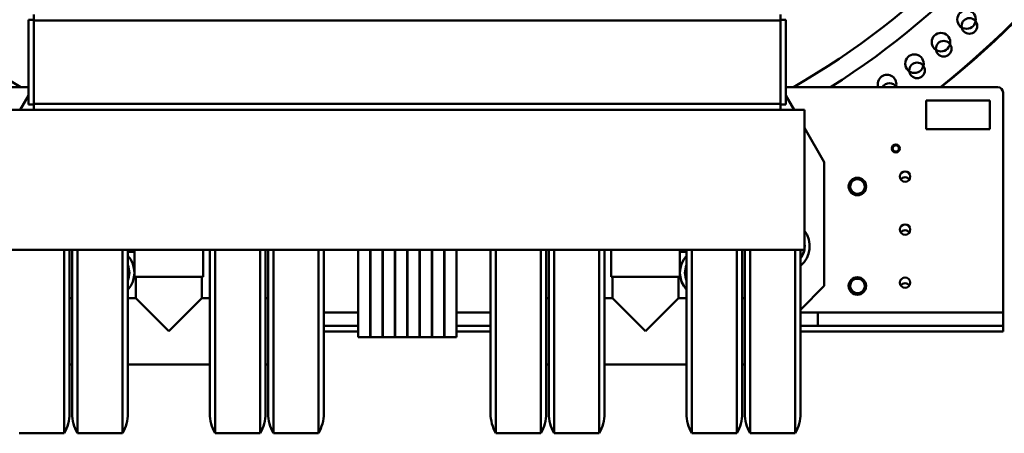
# Model space of a CAD drawing. Header units: millimetres. Extents: x -428974 to 63075, y -12164 to 49045.
# Tile 87 of 131: x 52152 to 55870, y 23185 to 24745. Entities that reach past the tile are written whole.
import ezdxf

# ---------------------------------------------------------------- set-up
doc = ezdxf.new("R2010")
doc.units = ezdxf.units.MM
doc.header["$LTSCALE"] = 75
doc.layers.add('Visible (ISO)', color=7, linetype='Continuous', lineweight=50)

msp = doc.modelspace()

# ---------------------------------------------------------------- linework, layer by layer
at = {"layer": 'Visible (ISO)'}
for p, q in [((52205.4548, 24742.18), (52205.4548, 24764.68)), ((55025.4548, 24742.18), (55025.4548, 24764.68)), ((52185.4548, 24744.68), (52205.4548, 24744.68)), ((52185.4548, 24424.68), (52185.4548, 24744.68)), ((52205.4548, 24424.68), (52205.4548, 24744.68)), ((55025.4548, 24742.18), (52205.4548, 24742.18)), ((55025.4548, 24744.68), (55045.4548, 24744.68)), ((55025.4548, 24424.68), (55025.4548, 24744.68)), ((55045.4548, 24424.68), (55045.4548, 24744.68)), ((52185.4548, 24490.354), (51385.4548, 24490.354)), ((55045.4548, 24490.354), (55845.4548, 24490.354)), ((55865.4548, 24470.354), (55865.4548, 23640.354)), ((52185.4548, 24458.4886), (52154.3884, 24404.68)), ((55025.4548, 24427.18), (52205.4548, 24427.18)), ((52205.4548, 24404.68), (52205.4548, 24427.18)), ((55025.4548, 24404.68), (55025.4548, 24427.18)), ((55076.5213, 24404.68), (55045.4548, 24458.4886)), ((55574.6262, 24331.9756), (55574.6262, 24440.354)), ((55574.6262, 24440.354), (55815.4548, 24440.354)), ((55815.4548, 24440.354), (55815.4548, 24331.9756)), ((52115.4548, 24404.68), (55115.4548, 24404.68)), ((52185.4548, 24424.68), (52205.4548, 24424.68)), ((55025.4548, 24424.68), (55045.4548, 24424.68)), ((55115.4548, 24404.68), (55115.4548, 23876.68)), ((55190.4548, 24207.3413), (55115.4548, 24337.2451)), ((55815.4548, 24331.9756), (55574.6262, 24331.9756)), ((55190.4548, 23740.354), (55190.4548, 24207.3413)), ((52115.4548, 23876.68), (53477.4548, 23876.68)), ((52320.4548, 23876.68), (52320.4548, 23184.68)), ((52340.551, 23259.68), (52340.551, 23876.68)), ((52350.3586, 23876.68), (52350.3586, 23259.68)), ((52370.4548, 23876.68), (52370.4548, 23184.68)), ((52540.4548, 23876.68), (52540.4548, 23184.68)), ((52560.551, 23259.68), (52560.551, 23876.68)), ((52560.551, 23869.68), (52585.4548, 23869.68)), ((52585.4548, 23876.68), (52585.4548, 23774.68)), ((52845.4548, 23876.68), (52845.4548, 23774.68)), ((52870.3586, 23876.68), (52870.3586, 23259.68)), ((52890.4548, 23876.68), (52890.4548, 23184.68)), ((53060.4548, 23876.68), (53060.4548, 23184.68)), ((53080.551, 23259.68), (53080.551, 23876.68)), ((53090.3586, 23876.68), (53090.3586, 23259.68)), ((53110.4548, 23876.68), (53110.4548, 23184.68)), ((53280.4548, 23876.68), (53280.4548, 23184.68)), ((53300.551, 23259.68), (53300.551, 23876.68)), ((53430.9548, 23546.68), (53430.9548, 23876.68)), ((53475.9548, 23876.68), (53475.9548, 23546.68)), ((53477.4548, 23876.68), (53477.4548, 23736.68)), ((53477.4548, 23876.68), (53522.4548, 23876.68)), ((53570.4548, 23876.68), (53522.4548, 23876.68)), ((53522.4548, 23736.68), (53522.4548, 23876.68)), ((53523.9548, 23546.68), (53523.9548, 23876.68)), ((53568.9548, 23876.68), (53568.9548, 23546.68)), ((53570.4548, 23876.68), (53570.4548, 23736.68)), ((53570.4548, 23876.68), (53615.4548, 23876.68)), ((53663.4548, 23876.68), (53615.4548, 23876.68)), ((53615.4548, 23736.68), (53615.4548, 23876.68)), ((53616.9548, 23546.68), (53616.9548, 23876.68)), ((53661.9548, 23876.68), (53661.9548, 23546.68)), ((53663.4548, 23876.68), (53663.4548, 23736.68)), ((53663.4548, 23876.68), (53708.4548, 23876.68)), ((53756.4548, 23876.68), (53708.4548, 23876.68)), ((53708.4548, 23736.68), (53708.4548, 23876.68)), ((53709.9548, 23546.68), (53709.9548, 23876.68)), ((53754.9548, 23876.68), (53754.9548, 23546.68)), ((53756.4548, 23876.68), (53756.4548, 23736.68)), ((53756.4548, 23876.68), (53801.4548, 23876.68)), ((53801.4548, 23876.68), (55115.4548, 23876.68)), ((53801.4548, 23736.68), (53801.4548, 23876.68)), ((53930.3586, 23876.68), (53930.3586, 23259.68)), ((53950.4548, 23876.68), (53950.4548, 23184.68)), ((54120.4548, 23876.68), (54120.4548, 23184.68)), ((54140.551, 23259.68), (54140.551, 23876.68)), ((54150.3586, 23876.68), (54150.3586, 23259.68)), ((54170.4548, 23876.68), (54170.4548, 23184.68)), ((54340.4548, 23876.68), (54340.4548, 23184.68)), ((54360.551, 23259.68), (54360.551, 23876.68)), ((54385.4548, 23876.68), (54385.4548, 23774.68)), ((54645.4548, 23876.68), (54645.4548, 23774.68)), ((54670.3586, 23869.68), (54645.4548, 23869.68)), ((54670.3586, 23876.68), (54670.3586, 23259.68)), ((54690.4548, 23876.68), (54690.4548, 23184.68)), ((54860.4548, 23876.68), (54860.4548, 23184.68)), ((54880.551, 23259.68), (54880.551, 23876.68)), ((54890.3586, 23876.68), (54890.3586, 23259.68)), ((54910.4548, 23876.68), (54910.4548, 23184.68)), ((55080.4548, 23876.68), (55080.4548, 23184.68)), ((55100.551, 23259.68), (55100.551, 23876.68)), ((55115.4548, 23893.6281), (55116.3843, 23893.6281)), ((52845.4548, 23774.68), (52585.4548, 23774.68)), ((52590.4548, 23694.68), (52590.4548, 23774.68)), ((52840.4548, 23694.68), (52840.4548, 23774.68)), ((54645.4548, 23774.68), (54385.4548, 23774.68)), ((54390.4548, 23694.68), (54390.4548, 23774.68)), ((54640.4548, 23694.68), (54640.4548, 23774.68)), ((53477.4548, 23736.68), (53477.4548, 23686.68)), ((53522.4548, 23686.68), (53522.4548, 23736.68)), ((53570.4548, 23736.68), (53570.4548, 23686.68)), ((53615.4548, 23686.68), (53615.4548, 23736.68)), ((53663.4548, 23736.68), (53663.4548, 23686.68)), ((53708.4548, 23686.68), (53708.4548, 23736.68)), ((53756.4548, 23736.68), (53756.4548, 23686.68)), ((53801.4548, 23686.68), (53801.4548, 23736.68)), ((55190.4548, 23740.354), (55100.551, 23650.4502)), ((52350.3586, 23694.68), (52340.551, 23694.68)), ((52590.4548, 23694.68), (52560.551, 23694.68)), ((52590.4548, 23694.68), (52715.4548, 23569.68)), ((52715.4548, 23569.68), (52840.4548, 23694.68)), ((52870.3586, 23694.68), (52840.4548, 23694.68)), ((53090.3586, 23694.68), (53080.551, 23694.68)), ((53477.4548, 23686.68), (53477.4548, 23546.68)), ((53522.4548, 23546.68), (53522.4548, 23686.68)), ((53570.4548, 23686.68), (53570.4548, 23546.68)), ((53615.4548, 23546.68), (53615.4548, 23686.68)), ((53663.4548, 23686.68), (53663.4548, 23546.68)), ((53708.4548, 23546.68), (53708.4548, 23686.68)), ((53756.4548, 23686.68), (53756.4548, 23546.68)), ((53801.4548, 23546.68), (53801.4548, 23686.68)), ((54150.3586, 23694.68), (54140.551, 23694.68)), ((54390.4548, 23694.68), (54360.551, 23694.68)), ((54390.4548, 23694.68), (54515.4548, 23569.68)), ((54515.4548, 23569.68), (54640.4548, 23694.68)), ((54670.3586, 23694.68), (54640.4548, 23694.68)), ((54890.3586, 23694.68), (54880.551, 23694.68)), ((53300.551, 23640.354), (53430.9548, 23640.354)), ((53475.9548, 23640.354), (53477.4548, 23640.354)), ((53522.4548, 23640.354), (53523.9548, 23640.354)), ((53568.9548, 23640.354), (53570.4548, 23640.354)), ((53615.4548, 23640.354), (53616.9548, 23640.354)), ((53661.9548, 23640.354), (53663.4548, 23640.354)), ((53708.4548, 23640.354), (53709.9548, 23640.354)), ((53754.9548, 23640.354), (53756.4548, 23640.354)), ((53801.4548, 23640.354), (53930.3586, 23640.354)), ((55145.4548, 23640.354), (55100.551, 23640.354)), ((55165.4548, 23640.354), (55145.4548, 23640.354)), ((55165.4548, 23590.354), (55165.4548, 23640.354)), ((55165.4548, 23640.354), (55185.4548, 23640.354)), ((55325.1435, 23640.354), (55185.4548, 23640.354)), ((55325.1435, 23640.354), (55343.0597, 23640.354)), ((55343.0597, 23640.354), (55387.85, 23640.354)), ((55387.85, 23640.354), (55405.7661, 23640.354)), ((55845.4548, 23640.354), (55405.7661, 23640.354)), ((55845.4548, 23640.354), (55865.4548, 23640.354)), ((55865.4548, 23590.354), (55865.4548, 23640.354)), ((53300.551, 23590.354), (53430.9548, 23590.354)), ((53475.9548, 23590.354), (53477.4548, 23590.354)), ((53522.4548, 23590.354), (53523.9548, 23590.354)), ((53568.9548, 23590.354), (53570.4548, 23590.354)), ((53615.4548, 23590.354), (53616.9548, 23590.354)), ((53661.9548, 23590.354), (53663.4548, 23590.354)), ((53708.4548, 23590.354), (53709.9548, 23590.354)), ((53754.9548, 23590.354), (53756.4548, 23590.354)), ((53801.4548, 23590.354), (53930.3586, 23590.354)), ((55145.4548, 23590.354), (55100.551, 23590.354)), ((55165.4548, 23590.354), (55145.4548, 23590.354)), ((55165.4548, 23590.354), (55185.4548, 23590.354)), ((55325.1435, 23590.354), (55185.4548, 23590.354)), ((55343.0597, 23590.354), (55325.1435, 23590.354)), ((55387.85, 23590.354), (55343.0597, 23590.354)), ((55405.7661, 23590.354), (55387.85, 23590.354)), ((55845.4548, 23590.354), (55405.7661, 23590.354)), ((55845.4548, 23590.354), (55865.4548, 23590.354)), ((55865.4548, 23568.6281), (55865.4548, 23590.354)), ((53300.551, 23568.6281), (53430.9548, 23568.6281)), ((53475.9548, 23546.68), (53430.9548, 23546.68)), ((53475.9548, 23568.6281), (53477.4548, 23568.6281)), ((53522.4548, 23546.68), (53477.4548, 23546.68)), ((53522.4548, 23568.6281), (53523.9548, 23568.6281)), ((53568.9548, 23546.68), (53523.9548, 23546.68)), ((53568.9548, 23568.6281), (53570.4548, 23568.6281)), ((53615.4548, 23546.68), (53570.4548, 23546.68)), ((53615.4548, 23568.6281), (53616.9548, 23568.6281)), ((53661.9548, 23546.68), (53616.9548, 23546.68)), ((53661.9548, 23568.6281), (53663.4548, 23568.6281)), ((53708.4548, 23546.68), (53663.4548, 23546.68)), ((53708.4548, 23568.6281), (53709.9548, 23568.6281)), ((53754.9548, 23546.68), (53709.9548, 23546.68)), ((53754.9548, 23568.6281), (53756.4548, 23568.6281)), ((53801.4548, 23546.68), (53756.4548, 23546.68)), ((53801.4548, 23568.6281), (53930.3586, 23568.6281)), ((55100.551, 23568.6281), (55845.4548, 23568.6281)), ((55865.4548, 23568.6281), (55845.4548, 23568.6281)), ((52350.3586, 23444.68), (52340.551, 23444.68)), ((52870.3586, 23444.68), (52560.551, 23444.68)), ((53090.3586, 23444.68), (53080.551, 23444.68)), ((54150.3586, 23444.68), (54140.551, 23444.68)), ((54670.3586, 23444.68), (54360.551, 23444.68)), ((54890.3586, 23444.68), (54880.551, 23444.68)), ((52150.4548, 23184.68), (52320.4548, 23184.68)), ((52370.4548, 23184.68), (52540.4548, 23184.68)), ((53060.4548, 23184.68), (52890.4548, 23184.68)), ((53280.4548, 23184.68), (53110.4548, 23184.68)), ((53950.4548, 23184.68), (54120.4548, 23184.68)), ((54170.4548, 23184.68), (54340.4548, 23184.68)), ((54860.4548, 23184.68), (54690.4548, 23184.68)), ((55080.4548, 23184.68), (54910.4548, 23184.68))]:
    msp.add_line(p, q, dxfattribs=at)
for centre, radius in [((55727.5574, 24745.4541), 35), ((55738.3939, 24720.9937), 29.5), ((55630.939, 24660.1315), 35), ((55641.2798, 24635.2333), 29.5), ((55530.8772, 24578.8745), 35), ((55540.7046, 24553.5594), 29.5), ((55460.4548, 24258.9996), 15), ((55460.4548, 24258.9996), 14.25), ((55495.4548, 24152.854), 19.5), ((55315.4548, 24115.354), 33), ((55495.4548, 23952.854), 19.5), ((55315.4548, 23740.354), 33), ((55495.4548, 23752.854), 19.5)]:
    msp.add_circle(centre, radius, dxfattribs=at)
for centre, radius, start, end in [((53615.4548, 27039.8091), 3250, 113.0981672, 231.6696303), ((53615.4548, 27027.1203), 3238.5, 113.1849701, 231.5651237), ((53615.4548, 27039.8091), 3250, 308.3303697, 66.9018328), ((53615.4548, 27027.1203), 3238.5, 308.4348763, 66.8150299), ((53615.4548, 27027.1203), 2998.5, 115.1641214, 237.7805025), ((53615.4548, 27027.1203), 2998.5, 302.2194975, 64.8358786), ((53615.4548, 27039.8091), 2937, 115.7290852, 240.23252), ((53615.4548, 27039.8091), 2937, 299.76748, 64.2709148), ((55427.5429, 24501.8219), 35, 340.873454, 199.126546), ((55436.8401, 24476.1115), 29.5, 28.8681618, 151.1318382), ((55845.4548, 24470.354), 20, 0, 90), ((55460.4548, 24258.9996), 12, 129.8985635, 189.8985635), ((55460.4548, 24258.9996), 12, 189.8985635, 249.8985635), ((55460.4548, 24258.9996), 12, 69.8985635, 129.8985635), ((55460.4548, 24258.9996), 12, 249.8985635, 309.8985635), ((55460.4548, 24258.9996), 12, 9.8985635, 69.8985635), ((55460.4548, 24258.9996), 12, 309.8985635, 9.8985635), ((55315.4548, 24115.354), 31.75, 120.013333, 179.986667), ((55315.4548, 24115.354), 27.5, 150, 210), ((55315.4548, 24115.354), 27.5, 90, 150), ((55315.4548, 24115.354), 31.75, 60.013333, 119.986667), ((55315.4548, 24115.354), 27.5, 30, 90), ((55315.4548, 24115.354), 31.75, 0.013333, 59.986667), ((55315.4548, 24115.354), 27.5, 330, 30), ((55495.4548, 24131.1281), 19.5, 33.8536695, 146.1463305), ((55315.4548, 24115.354), 31.75, 180.013333, 239.986667), ((55315.4548, 24115.354), 27.5, 210, 270), ((55315.4548, 24115.354), 27.5, 270, 330), ((55315.4548, 24115.354), 31.75, 300.013333, 359.986667), ((55315.4548, 24115.354), 31.75, 240.013333, 299.986667), ((55040.4548, 23890.354), 95, 309.2415762, 37.8636464), ((55495.4548, 23931.1281), 19.5, 33.8536695, 146.1463305), ((55040.4548, 23890.354), 76, 322.2546572, 349.634866), ((55040.4548, 23890.354), 75, 323.2527497, 349.4951052), ((55040.4548, 23890.354), 76, 350.6951755, 9.3048245), ((52490.4548, 23790.354), 95, 317.5489818, 42.4510182), ((54740.4548, 23790.354), 95, 137.5489818, 222.4510182), ((52490.4548, 23790.354), 76, 337.2673872, 22.7326128), ((54740.4548, 23790.354), 76, 157.2673872, 202.7326128), ((55315.4548, 23740.354), 31.75, 120.013333, 179.986667), ((55315.4548, 23740.354), 27.5, 90, 150), ((55315.4548, 23740.354), 31.75, 60.013333, 119.986667), ((55315.4548, 23740.354), 27.5, 30, 90), ((55315.4548, 23740.354), 31.75, 0.013333, 59.986667), ((55315.4548, 23740.354), 31.75, 180.013333, 239.986667), ((55315.4548, 23740.354), 27.5, 150, 210), ((55315.4548, 23740.354), 27.5, 210, 270), ((55315.4548, 23740.354), 27.5, 270, 330), ((55315.4548, 23740.354), 31.75, 300.013333, 359.986667), ((55315.4548, 23740.354), 27.5, 330, 30), ((55495.4548, 23731.1281), 19.5, 33.8536695, 146.1463305), ((55315.4548, 23740.354), 31.75, 240.013333, 299.986667), ((52190.551, 23259.68), 150, 330, 0), ((52500.3586, 23259.68), 150, 180, 210), ((52410.551, 23259.68), 150, 330, 0), ((53020.3586, 23259.68), 150, 180, 210), ((52930.551, 23259.68), 150, 330, 0), ((53240.3586, 23259.68), 150, 180, 210), ((53150.551, 23259.68), 150, 330, 0), ((54080.3586, 23259.68), 150, 180, 210), ((53990.551, 23259.68), 150, 330, 0), ((54300.3586, 23259.68), 150, 180, 210), ((54210.551, 23259.68), 150, 330, 0), ((54820.3586, 23259.68), 150, 180, 210), ((54730.551, 23259.68), 150, 330, 0), ((55040.3586, 23259.68), 150, 180, 210), ((54950.551, 23259.68), 150, 330, 0)]:
    msp.add_arc(centre, radius, start, end, dxfattribs=at)
for points in [[(55447.4425, 24263.7618), (55450.2909, 24266.1434), (55452.7577, 24268.2058)], [(55448.6335, 24256.9368), (55448.0807, 24260.1043), (55447.4425, 24263.7618)], [(55449.8245, 24250.1117), (55449.1862, 24253.7693), (55448.6335, 24256.9368)], [(55456.3306, 24247.7306), (55453.3111, 24248.8357), (55449.8245, 24250.1117)], [(55452.7577, 24268.2058), (55455.2245, 24270.2683), (55458.0729, 24272.6498)], [(55462.8368, 24245.3495), (55459.3502, 24246.6255), (55456.3306, 24247.7306)], [(55458.0729, 24272.6498), (55461.5595, 24271.3737), (55464.579, 24270.2687)], [(55468.152, 24249.7935), (55465.6852, 24247.731), (55462.8368, 24245.3495)], [(55464.579, 24270.2687), (55467.5986, 24269.1636), (55471.0852, 24267.8876)], [(55473.4672, 24254.2374), (55470.6188, 24251.8559), (55468.152, 24249.7935)], [(55471.0852, 24267.8876), (55471.7235, 24264.23), (55472.2762, 24261.0625)], [(55472.2762, 24261.0625), (55472.8289, 24257.895), (55473.4672, 24254.2374)], [(55283.7006, 24115.354), (55287.9548, 24122.7226), (55291.6391, 24129.104)], [(55291.6391, 24129.104), (55295.3234, 24135.4854), (55299.5777, 24142.854)], [(55299.5777, 24142.854), (55308.0862, 24142.854), (55315.4548, 24142.854)], [(55315.4548, 24142.854), (55322.8234, 24142.854), (55331.332, 24142.854)], [(55331.332, 24142.854), (55335.5862, 24135.4854), (55339.2705, 24129.104)], [(55339.2705, 24129.104), (55342.9548, 24122.7226), (55347.2091, 24115.354)], [(55291.6391, 24101.604), (55287.9548, 24107.9854), (55283.7006, 24115.354)], [(55299.5777, 24087.854), (55295.3234, 24095.2226), (55291.6391, 24101.604)], [(55339.2705, 24101.604), (55335.5862, 24095.2226), (55331.332, 24087.854)], [(55347.2091, 24115.354), (55342.9548, 24107.9854), (55339.2705, 24101.604)], [(55315.4548, 24087.854), (55308.0862, 24087.854), (55299.5777, 24087.854)], [(55331.332, 24087.854), (55322.8234, 24087.854), (55315.4548, 24087.854)], [(55291.6391, 23754.104), (55295.3234, 23760.4854), (55299.5777, 23767.854)], [(55299.5777, 23767.854), (55308.0862, 23767.854), (55315.4548, 23767.854)], [(55315.4548, 23767.854), (55322.8234, 23767.854), (55331.332, 23767.854)], [(55331.332, 23767.854), (55335.5862, 23760.4854), (55339.2705, 23754.104)], [(55283.7006, 23740.354), (55287.9548, 23747.7226), (55291.6391, 23754.104)], [(55291.6391, 23726.604), (55287.9548, 23732.9854), (55283.7006, 23740.354)], [(55299.5777, 23712.854), (55295.3234, 23720.2226), (55291.6391, 23726.604)], [(55339.2705, 23726.604), (55335.5862, 23720.2226), (55331.332, 23712.854)], [(55339.2705, 23754.104), (55342.9548, 23747.7226), (55347.2091, 23740.354)], [(55347.2091, 23740.354), (55342.9548, 23732.9854), (55339.2705, 23726.604)], [(55315.4548, 23712.854), (55308.0862, 23712.854), (55299.5777, 23712.854)], [(55331.332, 23712.854), (55322.8234, 23712.854), (55315.4548, 23712.854)]]:
    msp.add_rational_spline(points, [1, 1.0379548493, 1], degree=2, dxfattribs=at)

doc.saveas('drawing.dxf')
